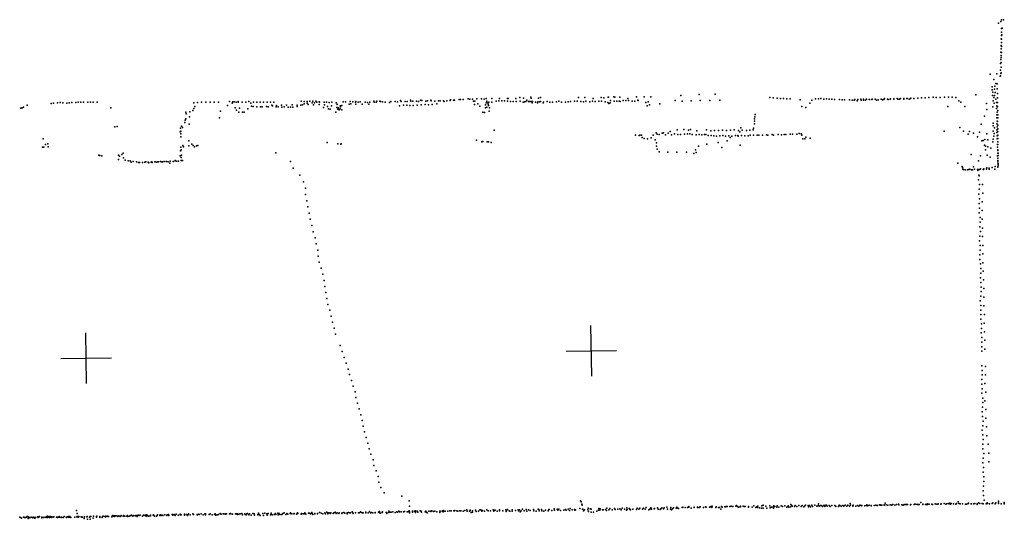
# Model space of a CAD drawing. Header units: millimetres. Extents: x -28060 to 102568, y -43892 to 51757.
# Tile 23 of 25: x 61950 to 69741, y -4258 to -308. Entities that reach past the tile are written whole.
import ezdxf

# ---------------------------------------------------------------- set-up
doc = ezdxf.new("R2010")
doc.units = ezdxf.units.MM
doc.layers.add('P', color=9, linetype='Continuous')
doc.layers.add('PANOS', color=10, linetype='Continuous')

msp = doc.modelspace()

# ---------------------------------------------------------------- linework, layer by layer
at = {"layer": 'P'}
for p in [(69720, -310), (69734, -308), (69694, -335), (69714, -321), (69719, -378), (69723, -376), (69716, -459), (69718, -463), (69719, -433), (69720, -406), (69722, -427), (69715, -512), (69717, -539), (69720, -487), (69720, -519), (69714, -564), (69714, -623), (69715, -591), (69717, -606), (69719, -566), (69710, -654), (69715, -683), (69715, -684), (69717, -647), (69628, -738), (69682, -735), (69708, -755), (69710, -706), (69711, -752), (69714, -733), (69715, -727), (69644, -840), (69659, -780), (69663, -857), (69667, -834), (69674, -813), (69684, -816), (69685, -854), (65498, -934), (65568, -934), (65603, -933), (65640, -932), (65686, -932), (65747, -930), (65811, -931), (65815, -930), (65875, -930), (65908, -923), (65936, -929), (65994, -921), (65996, -929), (66054, -928), (66072, -922), (66373, -924), (66422, -923), (66487, -931), (66551, -922), (66571, -925), (66607, -920), (66609, -920), (66651, -918), (66660, -920), (66698, -920), (66762, -930), (66831, -919), (66892, -917), (66945, -919), (67182, -908), (67326, -900), (67453, -898), (67885, -924), (67912, -925), (67943, -929), (67969, -930), (67994, -930), (68021, -933), (68046, -934), (68248, -933), (68271, -934), (68290, -932), (68333, -934), (68794, -932), (68841, -934), (68866, -933), (68893, -932), (68920, -931), (68945, -931), (68971, -931), (68972, -931), (69000, -932), (69001, -929), (69026, -930), (69056, -928), (69087, -925), (69115, -926), (69145, -924), (69179, -921), (69203, -924), (69234, -922), (69267, -921), (69299, -920), (69329, -920), (69357, -922), (69516, -903), (69646, -862), (69648, -907), (69651, -882), (69657, -924), (69663, -907), (69668, -884), (69686, -891), (69686, -925), (61960, -1007), (61970, -1005), (61980, -999), (62009, -984), (62198, -971), (62218, -967), (62249, -964), (62270, -962), (62291, -966), (62322, -967), (62342, -965), (62363, -963), (62394, -963), (62414, -961), (62435, -960), (62456, -960), (62490, -960), (62510, -959), (62531, -960), (62562, -961), (62670, -1005), (63327, -1009), (63328, -966), (63335, -993), (63357, -962), (63389, -961), (63424, -961), (63457, -960), (63490, -960), (63522, -960), (63595, -987), (63611, -956), (63632, -969), (63636, -958), (63647, -958), (63654, -1005), (63663, -959), (63678, -960), (63680, -955), (63690, -1007), (63710, -960), (63740, -961), (63764, -956), (63778, -967), (63785, -991), (63798, -993), (63799, -961), (63826, -960), (63826, -997), (63852, -959), (63855, -998), (63868, -998), (63879, -959), (63902, -994), (63907, -959), (63916, -996), (63935, -960), (63944, -984), (63951, -990), (63960, -959), (63979, -996), (63981, -986), (63994, -997), (64022, -984), (64025, -1000), (64043, -997), (64061, -984), (64075, -999), (64092, -999), (64105, -982), (64110, -999), (64145, -983), (64146, -995), (64174, -983), (64177, -952), (64189, -981), (64200, -974), (64202, -954), (64224, -967), (64226, -954), (64232, -979), (64246, -952), (64263, -965), (64270, -953), (64275, -981), (64282, -964), (64292, -952), (64302, -961), (64319, -957), (64320, -979), (64321, -961), (64354, -1001), (64360, -960), (64363, -980), (64378, -961), (64386, -993), (64398, -962), (64417, -988), (64420, -959), (64453, -966), (64456, -965), (64459, -1002), (64461, -978), (64472, -1006), (64486, -988), (64489, -998), (64498, -987), (64509, -958), (64527, -957), (64558, -977), (64566, -956), (64570, -974), (64586, -957), (64608, -960), (64609, -975), (64611, -956), (64628, -960), (64644, -958), (64661, -975), (64683, -960), (64703, -962), (64712, -975), (64720, -961), (64753, -951), (64754, -959), (64772, -960), (64776, -951), (64800, -951), (64805, -956), (64822, -958), (64842, -961), (64877, -962), (64888, -956), (64921, -956), (64939, -957), (64956, -988), (64964, -947), (64969, -956), (64986, -984), (64999, -954), (65013, -984), (65015, -954), (65037, -987), (65043, -945), (65045, -952), (65060, -952), (65064, -986), (65090, -952), (65094, -984), (65106, -954), (65121, -943), (65127, -982), (65132, -948), (65158, -979), (65163, -951), (65177, -950), (65185, -980), (65202, -943), (65206, -949), (65215, -979), (65235, -951), (65252, -974), (65263, -950), (65277, -950), (65303, -949), (65310, -955), (65331, -950), (65356, -945), (65357, -948), (65359, -942), (65382, -945), (65391, -943), (65427, -939), (65437, -939), (65460, -939), (65513, -935), (65532, -935), (65540, -953), (65548, -979), (65551, -951), (65574, -974), (65590, -991), (65626, -935), (65636, -980), (65636, -1004), (65642, -965), (65646, -951), (65646, -999), (65654, -966), (65656, -975), (65659, -987), (65663, -959), (65667, -1006), (65687, -959), (65719, -953), (65741, -950), (65765, -950), (65787, -950), (65810, -953), (65833, -954), (65856, -955), (65878, -955), (65911, -953), (65934, -959), (65944, -957), (65954, -955), (65963, -943), (65976, -956), (65979, -956), (65987, -955), (65998, -956), (66006, -964), (66008, -955), (66031, -960), (66047, -965), (66051, -957), (66062, -957), (66072, -954), (66091, -964), (66094, -959), (66124, -955), (66146, -960), (66166, -959), (66197, -957), (66217, -953), (66238, -960), (66269, -961), (66289, -958), (66309, -956), (66340, -953), (66360, -953), (66391, -955), (66411, -958), (66431, -953), (66461, -958), (66483, -952), (66503, -955), (66533, -953), (66553, -953), (66583, -957), (66603, -962), (66611, -970), (66622, -965), (66624, -946), (66654, -951), (66674, -952), (66694, -953), (66701, -954), (66726, -947), (66746, -948), (66767, -947), (66797, -951), (66817, -953), (66840, -944), (66845, -947), (66905, -962), (66914, -988), (66924, -958), (66934, -981), (67015, -973), (67136, -947), (67193, -951), (67264, -950), (67335, -948), (67412, -946), (67490, -944), (68126, -942), (68140, -993), (68171, -1001), (68201, -968), (68217, -945), (68313, -935), (68355, -936), (68375, -936), (68398, -938), (68438, -940), (68458, -941), (68477, -941), (68515, -941), (68537, -944), (68554, -943), (68558, -940), (68577, -949), (68583, -938), (68605, -937), (68608, -943), (68626, -943), (68628, -936), (68643, -943), (68651, -936), (68671, -938), (68675, -939), (68693, -940), (68695, -937), (68719, -937), (68729, -944), (68743, -941), (68767, -935), (68777, -942), (68789, -938), (68816, -935), (68822, -938), (68837, -937), (68868, -937), (68899, -937), (68913, -936), (68945, -937), (68988, -936), (69295, -994), (69382, -949), (69398, -960), (69429, -993), (69600, -971), (69650, -996), (69654, -949), (69660, -967), (69674, -936), (69679, -962), (69680, -1011), (69681, -988), (69688, -963), (69688, -996), (63264, -1039), (63266, -1053), (63293, -1077), (63296, -1036), (63320, -1027), (63532, -1083), (63539, -1032), (63666, -1023), (63684, -1040), (63713, -1038), (63726, -1040), (63756, -1013), (64394, -1013), (64406, -1016), (64451, -1040), (64468, -1016), (64479, -1021), (64485, -1013), (64499, -1021), (65615, -1039), (65627, -1041), (65664, -1030), (67767, -1075), (67770, -1058), (69584, -1071), (69602, -1019), (69683, -1061), (69683, -1085), (69684, -1038), (69689, -1026), (69689, -1085), (69690, -1059), (62703, -1155), (62722, -1152), (63222, -1166), (63231, -1149), (63238, -1159), (63256, -1121), (63260, -1102), (63265, -1091), (63292, -1135), (67657, -1164), (67757, -1165), (67764, -1092), (67764, -1111), (67765, -1131), (69389, -1159), (69557, -1134), (69652, -1147), (69654, -1125), (69664, -1163), (69681, -1131), (69684, -1155), (69685, -1109), (69688, -1114), (69689, -1143), (63221, -1194), (63224, -1189), (63226, -1211), (63226, -1233), (65704, -1181), (66824, -1221), (66851, -1223), (66856, -1221), (66870, -1220), (66875, -1240), (66948, -1241), (66963, -1221), (66987, -1202), (66993, -1212), (67011, -1216), (67034, -1205), (67036, -1205), (67045, -1202), (67059, -1218), (67082, -1206), (67098, -1191), (67108, -1219), (67131, -1210), (67153, -1180), (67159, -1216), (67179, -1215), (67206, -1175), (67211, -1212), (67233, -1210), (67243, -1182), (67253, -1211), (67259, -1175), (67272, -1216), (67304, -1218), (67308, -1186), (67326, -1215), (67347, -1217), (67369, -1216), (67380, -1216), (67384, -1180), (67399, -1224), (67418, -1187), (67422, -1223), (67443, -1227), (67449, -1185), (67464, -1230), (67480, -1184), (67490, -1225), (67510, -1182), (67514, -1223), (67536, -1228), (67544, -1183), (67562, -1225), (67571, -1239), (67575, -1182), (67584, -1228), (67603, -1179), (67613, -1223), (67633, -1223), (67634, -1228), (67638, -1183), (67649, -1195), (67662, -1224), (67667, -1181), (67689, -1225), (67700, -1183), (67713, -1227), (67727, -1181), (67731, -1221), (67753, -1180), (67757, -1222), (67785, -1221), (67799, -1221), (67828, -1221), (67858, -1219), (67871, -1221), (67904, -1216), (67915, -1221), (67951, -1215), (67979, -1218), (67998, -1215), (68012, -1216), (68046, -1214), (68064, -1213), (68098, -1212), (68118, -1208), (68134, -1210), (68139, -1222), (68171, -1238), (68204, -1245), (69266, -1189), (69417, -1188), (69454, -1212), (69465, -1191), (69496, -1205), (69528, -1235), (69544, -1196), (69602, -1211), (69652, -1190), (69659, -1229), (69661, -1207), (69681, -1178), (69683, -1201), (69684, -1225), (69689, -1193), (69690, -1170), (69690, -1246), (69691, -1222), (62131, -1315), (62135, -1249), (62140, -1316), (62153, -1295), (62173, -1289), (62175, -1313), (63226, -1315), (63242, -1303), (63246, -1313), (63288, -1306), (63289, -1266), (63313, -1291), (63322, -1302), (63334, -1312), (63349, -1305), (63360, -1303), (64383, -1279), (64468, -1290), (64491, -1291), (64495, -1290), (65565, -1260), (65607, -1274), (65616, -1271), (65650, -1273), (65660, -1273), (65681, -1279), (66891, -1248), (66918, -1251), (66978, -1259), (66990, -1281), (66990, -1307), (67320, -1307), (67388, -1291), (67478, -1280), (67505, -1318), (67547, -1265), (67650, -1299), (68148, -1249), (68163, -1250), (69564, -1265), (69573, -1263), (69584, -1299), (69587, -1256), (69593, -1307), (69610, -1314), (69611, -1257), (69635, -1323), (69651, -1274), (69652, -1253), (69685, -1249), (69686, -1317), (69687, -1295), (69689, -1273), (69691, -1294), (62576, -1378), (62584, -1381), (62601, -1383), (62732, -1380), (62740, -1386), (62759, -1373), (62769, -1363), (62771, -1401), (63221, -1383), (63223, -1346), (63228, -1337), (63228, -1398), (63230, -1379), (63976, -1361), (66993, -1332), (67011, -1352), (67078, -1354), (67149, -1356), (67226, -1356), (67285, -1366), (67298, -1336), (67303, -1358), (69480, -1375), (69552, -1383), (69592, -1336), (69606, -1378), (69629, -1394), (69687, -1385), (69689, -1341), (69689, -1363), (69690, -1337), (69692, -1362), (69692, -1382), (62731, -1413), (62784, -1419), (62808, -1424), (62825, -1425), (62833, -1434), (62849, -1428), (62873, -1432), (62891, -1436), (62897, -1436), (62922, -1437), (62941, -1434), (62948, -1433), (62966, -1435), (62973, -1439), (62990, -1435), (62996, -1433), (62999, -1438), (63019, -1433), (63022, -1433), (63035, -1434), (63046, -1432), (63049, -1433), (63065, -1428), (63075, -1432), (63080, -1432), (63092, -1430), (63108, -1429), (63111, -1429), (63126, -1432), (63138, -1443), (63140, -1427), (63165, -1430), (63168, -1428), (63180, -1422), (63188, -1426), (63204, -1427), (63207, -1426), (63228, -1422), (63232, -1420), (63239, -1420), (64092, -1428), (69374, -1441), (69407, -1468), (69409, -1476), (69497, -1470), (69537, -1424), (69602, -1479), (69646, -1477), (69669, -1469), (69689, -1475), (69691, -1403), (69691, -1422), (69691, -1431), (69692, -1444), (69693, -1454), (69693, -1464), (64114, -1481), (64166, -1536), (69414, -1489), (69418, -1492), (69431, -1495), (69451, -1494), (69459, -1492), (69468, -1490), (69481, -1495), (69490, -1494), (69505, -1489), (69528, -1492), (69532, -1501), (69533, -1493), (69540, -1537), (69541, -1543), (69544, -1493), (69552, -1488), (69574, -1493), (69577, -1492), (69579, -1487), (69601, -1489), (69620, -1491), (69622, -1482), (69667, -1489), (64197, -1589), (69537, -1575), (69544, -1611), (69568, -1610), (64211, -1641), (64212, -1689), (69539, -1687), (69542, -1649), (69570, -1679), (64221, -1739), (64229, -1787), (69543, -1761), (69545, -1723), (69566, -1748), (64241, -1837), (69542, -1835), (69546, -1798), (69567, -1817), (64249, -1886), (64261, -1935), (69547, -1946), (69549, -1872), (69551, -1908), (69567, -1886), (64271, -1984), (69548, -2019), (69553, -1982), (69569, -1955), (69569, -2023), (64287, -2033), (64297, -2081), (69546, -2057), (69549, -2093), (69571, -2092), (64310, -2129), (64312, -2177), (69548, -2167), (69551, -2130), (69572, -2160), (64319, -2224), (69547, -2203), (69552, -2239), (69572, -2229), (64335, -2273), (64348, -2321), (69554, -2276), (69554, -2313), (69575, -2297), (64359, -2370), (69552, -2349), (69554, -2385), (69576, -2366), (64364, -2417), (64372, -2464), (69557, -2422), (69557, -2458), (69579, -2434), (64381, -2512), (64388, -2559), (69550, -2531), (69555, -2495), (69555, -2568), (69579, -2503), (69580, -2571), (64405, -2605), (69556, -2604), (69556, -2640), (69584, -2639), (64414, -2652), (64425, -2699), (69556, -2676), (69560, -2713), (69582, -2708), (64438, -2746), (64448, -2793), (69557, -2785), (69561, -2749), (69585, -2776), (69564, -2821), (69564, -2858), (69587, -2843), (64485, -2885), (64502, -2931), (69564, -2894), (69564, -2930), (69586, -2912), (64518, -2978), (64533, -3024), (64550, -3070), (64559, -3114), (69564, -3044), (69566, -3081), (69593, -3049), (64576, -3160), (69562, -3153), (69562, -3189), (69565, -3117), (69588, -3185), (69592, -3117), (64590, -3205), (64605, -3250), (69564, -3262), (69565, -3226), (69594, -3253), (64611, -3296), (64624, -3341), (69570, -3299), (69570, -3335), (69588, -3322), (64637, -3385), (69566, -3408), (69569, -3371), (69596, -3390), (64650, -3431), (64659, -3476), (69569, -3444), (69573, -3481), (69595, -3458), (64668, -3521), (64678, -3566), (69566, -3554), (69572, -3518), (69601, -3528), (64691, -3611), (64705, -3655), (69571, -3591), (69574, -3627), (69604, -3597), (64716, -3700), (69571, -3664), (69572, -3701), (69579, -3738), (69613, -3665), (69619, -3734), (64728, -3743), (64747, -3787), (69572, -3811), (69575, -3774), (69618, -3803), (64751, -3832), (64770, -3875), (69575, -3885), (69576, -3848), (64787, -3919), (64793, -3964), (69579, -3922), (69580, -3960), (64808, -4007), (64833, -4050), (69574, -4033), (69577, -3996), (64974, -4074), (65031, -4111), (66387, -4113), (66392, -4121), (69080, -4126), (69376, -4120), (69537, -4128), (69576, -4070), (69582, -4108), (69606, -4127), (69650, -4129), (69674, -4127), (69695, -4114), (69695, -4127), (69740, -4127), (69741, -4126), (62400, -4189), (64093, -4207), (64149, -4206), (64207, -4207), (64262, -4204), (64323, -4203), (64381, -4202), (64388, -4207), (64400, -4206), (64436, -4207), (64446, -4202), (64461, -4206), (64516, -4203), (64551, -4203), (64562, -4207), (64567, -4207), (64580, -4200), (64586, -4206), (64608, -4206), (64630, -4206), (64636, -4207), (64647, -4198), (64652, -4204), (64662, -4207), (64668, -4207), (64688, -4202), (64690, -4207), (64708, -4206), (64718, -4197), (64726, -4207), (64734, -4203), (64745, -4206), (64762, -4206), (64764, -4204), (64788, -4202), (64796, -4197), (64798, -4207), (64818, -4202), (64818, -4204), (64822, -4200), (64849, -4203), (64856, -4203), (64871, -4195), (64872, -4203), (64878, -4202), (64889, -4202), (64903, -4200), (64920, -4204), (64933, -4198), (64939, -4201), (64951, -4195), (64952, -4197), (64955, -4200), (64968, -4199), (64987, -4199), (64996, -4197), (65017, -4199), (65027, -4196), (65031, -4192), (65034, -4155), (65034, -4198), (65034, -4207), (65059, -4195), (65059, -4202), (65075, -4195), (65081, -4191), (65083, -4205), (65095, -4195), (65101, -4202), (65119, -4192), (65127, -4195), (65129, -4201), (65159, -4199), (65163, -4195), (65170, -4201), (65188, -4194), (65200, -4194), (65202, -4196), (65210, -4191), (65225, -4197), (65236, -4193), (65250, -4198), (65274, -4193), (65274, -4203), (65278, -4194), (65292, -4193), (65302, -4189), (65302, -4198), (65303, -4193), (65315, -4194), (65316, -4194), (65338, -4193), (65354, -4192), (65364, -4190), (65386, -4191), (65390, -4190), (65393, -4188), (65409, -4191), (65418, -4193), (65433, -4190), (65440, -4192), (65460, -4193), (65472, -4189), (65489, -4184), (65490, -4195), (65510, -4195), (65514, -4189), (65515, -4187), (65522, -4205), (65532, -4192), (65532, -4201), (65558, -4187), (65563, -4197), (65581, -4194), (65581, -4194), (65592, -4183), (65599, -4184), (65608, -4195), (65613, -4188), (65628, -4194), (65647, -4184), (65657, -4192), (65676, -4191), (65697, -4184), (65699, -4182), (65701, -4194), (65712, -4186), (65728, -4194), (65747, -4184), (65747, -4191), (65772, -4192), (65796, -4182), (65800, -4187), (65800, -4197), (65806, -4184), (65810, -4180), (65823, -4190), (65829, -4193), (65846, -4182), (65847, -4193), (65873, -4189), (65895, -4182), (65896, -4191), (65906, -4182), (65909, -4200), (65919, -4190), (65928, -4179), (65942, -4190), (65958, -4180), (65963, -4194), (65976, -4183), (65988, -4188), (66015, -4180), (66017, -4190), (66038, -4193), (66053, -4178), (66059, -4180), (66061, -4190), (66079, -4181), (66081, -4189), (66082, -4191), (66098, -4195), (66111, -4186), (66132, -4190), (66136, -4181), (66139, -4180), (66160, -4188), (66180, -4175), (66181, -4187), (66203, -4179), (66208, -4186), (66217, -4179), (66228, -4189), (66255, -4187), (66270, -4181), (66275, -4186), (66290, -4178), (66301, -4189), (66307, -4172), (66322, -4182), (66339, -4180), (66342, -4187), (66348, -4183), (66383, -4173), (66397, -4138), (66401, -4146), (66403, -4178), (66407, -4178), (66411, -4191), (66419, -4182), (66445, -4182), (66448, -4170), (66451, -4196), (66463, -4174), (66471, -4201), (66473, -4177), (66490, -4202), (66516, -4193), (66529, -4186), (66532, -4173), (66541, -4185), (66544, -4174), (66562, -4183), (66567, -4182), (66586, -4180), (66593, -4188), (66597, -4169), (66597, -4171), (66612, -4183), (66619, -4173), (66638, -4182), (66656, -4173), (66663, -4181), (66682, -4178), (66699, -4174), (66709, -4182), (66718, -4171), (66735, -4178), (66751, -4187), (66753, -4167), (66756, -4181), (66772, -4172), (66775, -4172), (66778, -4177), (66783, -4182), (66802, -4178), (66830, -4180), (66835, -4169), (66850, -4179), (66856, -4170), (66878, -4179), (66886, -4169), (66899, -4179), (66908, -4164), (66928, -4182), (66935, -4179), (66943, -4168), (66948, -4170), (66949, -4179), (66970, -4175), (66972, -4173), (66997, -4167), (67001, -4179), (67017, -4181), (67022, -4175), (67030, -4167), (67044, -4174), (67049, -4167), (67070, -4161), (67077, -4178), (67100, -4177), (67103, -4164), (67108, -4182), (67115, -4175), (67123, -4167), (67144, -4169), (67150, -4163), (67157, -4169), (67162, -4172), (67192, -4166), (67198, -4163), (67216, -4164), (67217, -4165), (67235, -4166), (67244, -4157), (67245, -4162), (67263, -4170), (67287, -4166), (67288, -4161), (67313, -4161), (67314, -4166), (67326, -4166), (67330, -4162), (67335, -4160), (67360, -4165), (67377, -4160), (67383, -4163), (67407, -4163), (67416, -4160), (67421, -4157), (67427, -4164), (67429, -4154), (67458, -4165), (67461, -4159), (67479, -4165), (67488, -4164), (67497, -4177), (67502, -4157), (67508, -4162), (67529, -4160), (67531, -4160), (67540, -4156), (67549, -4157), (67570, -4157), (67579, -4155), (67594, -4158), (67617, -4155), (67623, -4150), (67629, -4158), (67637, -4162), (67651, -4159), (67653, -4155), (67654, -4159), (67675, -4155), (67683, -4156), (67690, -4158), (67717, -4161), (67718, -4156), (67745, -4163), (67759, -4152), (67774, -4165), (67780, -4161), (67784, -4160), (67788, -4166), (67790, -4153), (67805, -4168), (67820, -4169), (67822, -4152), (67833, -4147), (67834, -4170), (67854, -4153), (67861, -4169), (67885, -4152), (67888, -4168), (67898, -4163), (67911, -4160), (67914, -4164), (67914, -4171), (67916, -4152), (67926, -4157), (67941, -4161), (67945, -4151), (67956, -4161), (67975, -4151), (67985, -4158), (68004, -4152), (68019, -4161), (68031, -4157), (68032, -4151), (68037, -4163), (68050, -4159), (68051, -4142), (68060, -4150), (68063, -4155), (68081, -4158), (68085, -4150), (68099, -4158), (68116, -4148), (68133, -4158), (68141, -4150), (68154, -4160), (68159, -4153), (68169, -4147), (68189, -4150), (68192, -4160), (68199, -4150), (68208, -4159), (68218, -4147), (68224, -4157), (68242, -4147), (68258, -4153), (68267, -4148), (68272, -4137), (68277, -4154), (68286, -4149), (68291, -4150), (68302, -4157), (68311, -4148), (68321, -4156), (68323, -4147), (68335, -4147), (68339, -4154), (68355, -4148), (68363, -4156), (68376, -4148), (68399, -4149), (68408, -4157), (68428, -4157), (68434, -4147), (68439, -4148), (68440, -4149), (68449, -4155), (68462, -4148), (68471, -4155), (68483, -4147), (68495, -4155), (68502, -4147), (68517, -4154), (68521, -4134), (68524, -4146), (68542, -4148), (68543, -4155), (68544, -4147), (68566, -4155), (68579, -4148), (68591, -4155), (68599, -4147), (68601, -4147), (68611, -4152), (68614, -4150), (68637, -4152), (68650, -4149), (68652, -4144), (68662, -4152), (68672, -4147), (68687, -4148), (68687, -4151), (68711, -4149), (68724, -4146), (68736, -4148), (68738, -4148), (68754, -4143), (68759, -4143), (68763, -4147), (68773, -4146), (68791, -4144), (68791, -4147), (68797, -4131), (68807, -4144), (68820, -4147), (68839, -4143), (68848, -4146), (68854, -4144), (68858, -4140), (68875, -4145), (68887, -4142), (68904, -4139), (68906, -4144), (68929, -4143), (68941, -4146), (68946, -4143), (68948, -4140), (68959, -4142), (68966, -4142), (68975, -4140), (68998, -4143), (69002, -4141), (69029, -4142), (69030, -4139), (69042, -4138), (69054, -4142), (69063, -4142), (69068, -4140), (69095, -4139), (69096, -4140), (69118, -4141), (69125, -4141), (69132, -4136), (69134, -4142), (69146, -4138), (69168, -4139), (69172, -4142), (69194, -4136), (69201, -4139), (69216, -4138), (69218, -4135), (69240, -4139), (69242, -4135), (69266, -4133), (69277, -4139), (69284, -4137), (69298, -4134), (69305, -4136), (69311, -4131), (69314, -4138), (69320, -4132), (69339, -4135), (69358, -4138), (69362, -4133), (69381, -4134), (69382, -4132), (69393, -4135), (69410, -4135), (69433, -4138), (69440, -4138), (69453, -4135), (69458, -4131), (69478, -4135), (69481, -4136), (69501, -4135), (69508, -4133), (69526, -4140), (69527, -4137), (69548, -4134), (69566, -4134), (69573, -4136), (69598, -4137), (69608, -4132), (69625, -4136), (69644, -4134), (69668, -4135), (69694, -4133), (69716, -4137), (69741, -4135), (61950, -4240), (61957, -4244), (61964, -4248), (61979, -4242), (61982, -4240), (61988, -4245), (61997, -4245), (62003, -4242), (62010, -4237), (62013, -4235), (62017, -4252), (62020, -4238), (62022, -4244), (62025, -4244), (62031, -4246), (62041, -4240), (62052, -4245), (62053, -4247), (62062, -4241), (62070, -4249), (62074, -4245), (62090, -4239), (62095, -4245), (62103, -4237), (62104, -4239), (62106, -4235), (62124, -4241), (62125, -4246), (62139, -4244), (62152, -4242), (62159, -4243), (62165, -4237), (62170, -4234), (62171, -4244), (62172, -4242), (62180, -4239), (62182, -4237), (62187, -4244), (62194, -4237), (62199, -4243), (62204, -4238), (62215, -4241), (62221, -4239), (62240, -4242), (62247, -4241), (62250, -4243), (62260, -4242), (62262, -4236), (62265, -4242), (62267, -4240), (62280, -4243), (62282, -4242), (62293, -4243), (62302, -4237), (62319, -4242), (62320, -4243), (62327, -4238), (62335, -4242), (62338, -4236), (62340, -4240), (62346, -4242), (62348, -4237), (62354, -4243), (62387, -4240), (62403, -4238), (62405, -4237), (62406, -4213), (62410, -4238), (62412, -4235), (62416, -4240), (62419, -4236), (62436, -4238), (62442, -4242), (62446, -4241), (62461, -4252), (62462, -4238), (62482, -4239), (62484, -4235), (62487, -4258), (62503, -4240), (62507, -4235), (62507, -4257), (62512, -4236), (62532, -4249), (62535, -4233), (62558, -4235), (62558, -4242), (62561, -4232), (62583, -4243), (62584, -4237), (62603, -4244), (62604, -4236), (62611, -4232), (62624, -4235), (62628, -4239), (62631, -4232), (62641, -4236), (62643, -4233), (62654, -4237), (62680, -4239), (62681, -4232), (62687, -4229), (62688, -4232), (62692, -4234), (62699, -4236), (62700, -4230), (62708, -4231), (62719, -4230), (62726, -4237), (62734, -4231), (62744, -4235), (62750, -4234), (62753, -4228), (62770, -4233), (62771, -4227), (62783, -4232), (62797, -4232), (62803, -4229), (62805, -4236), (62818, -4233), (62828, -4229), (62834, -4225), (62837, -4229), (62845, -4234), (62854, -4229), (62866, -4230), (62871, -4228), (62879, -4227), (62880, -4235), (62891, -4226), (62892, -4229), (62904, -4226), (62922, -4233), (62929, -4226), (62932, -4225), (62942, -4229), (62951, -4224), (62951, -4234), (62955, -4224), (62959, -4228), (62966, -4233), (62972, -4232), (62986, -4226), (62986, -4231), (63006, -4225), (63010, -4223), (63016, -4232), (63032, -4233), (63038, -4229), (63040, -4222), (63060, -4227), (63061, -4224), (63067, -4222), (63070, -4229), (63083, -4225), (63083, -4228), (63099, -4222), (63114, -4227), (63117, -4222), (63128, -4221), (63130, -4228), (63157, -4219), (63160, -4220), (63161, -4225), (63172, -4220), (63179, -4228), (63188, -4218), (63203, -4225), (63219, -4220), (63219, -4223), (63220, -4218), (63229, -4224), (63253, -4217), (63255, -4225), (63269, -4219), (63279, -4227), (63281, -4224), (63286, -4216), (63299, -4224), (63320, -4215), (63322, -4218), (63324, -4220), (63353, -4223), (63355, -4219), (63356, -4222), (63367, -4218), (63368, -4217), (63371, -4220), (63386, -4216), (63402, -4223), (63415, -4215), (63420, -4222), (63421, -4216), (63448, -4220), (63455, -4217), (63457, -4214), (63472, -4223), (63491, -4219), (63497, -4215), (63497, -4216), (63503, -4226), (63512, -4222), (63522, -4219), (63535, -4213), (63538, -4216), (63543, -4217), (63561, -4216), (63564, -4216), (63578, -4214), (63579, -4217), (63586, -4216), (63610, -4216), (63618, -4212), (63621, -4214), (63635, -4217), (63658, -4214), (63662, -4214), (63670, -4216), (63674, -4220), (63683, -4217), (63695, -4215), (63707, -4213), (63714, -4223), (63731, -4215), (63735, -4220), (63743, -4224), (63746, -4214), (63753, -4212), (63764, -4222), (63769, -4215), (63781, -4226), (63795, -4212), (63805, -4214), (63808, -4226), (63835, -4224), (63839, -4214), (63840, -4210), (63845, -4220), (63853, -4229), (63874, -4213), (63879, -4227), (63890, -4210), (63906, -4214), (63908, -4226), (63917, -4213), (63934, -4222), (63939, -4213), (63940, -4210), (63948, -4222), (63963, -4221), (63974, -4211), (63977, -4219), (63993, -4210), (63996, -4222), (64004, -4212), (64009, -4220), (64021, -4219), (64024, -4220), (64033, -4213), (64043, -4208), (64056, -4219), (64065, -4211), (64072, -4218), (64089, -4211), (64094, -4212), (64104, -4216), (64120, -4215), (64123, -4211), (64141, -4217), (64152, -4211), (64177, -4217), (64179, -4211), (64194, -4216), (64201, -4216), (64206, -4211), (64214, -4217), (64235, -4210), (64244, -4209), (64251, -4216), (64259, -4210), (64268, -4215), (64269, -4221), (64285, -4211), (64286, -4214), (64307, -4212), (64307, -4215), (64336, -4210), (64349, -4214), (64364, -4208), (64369, -4214), (64387, -4214), (64388, -4212), (64410, -4213), (64411, -4208), (64431, -4212), (64454, -4213), (64476, -4212), (64479, -4208), (64498, -4211), (64501, -4208), (64522, -4209), (64540, -4215), (64541, -4208), (64587, -4208), (64589, -4211), (64608, -4208), (64804, -4210), (64854, -4213), (65175, -4208)]:
    msp.add_point(p, dxfattribs=at)
at = {"layer": 'PANOS'}
for points in [[(66476.7, -3126.7), (66470.5, -2726.7)], [(62477.5, -3183.8), (62472.9, -2783.9)], [(66273.6, -2929.8), (66673.5, -2923.6)], [(62275.2, -2986.2), (62675.2, -2981.5)]]:
    msp.add_lwpolyline(points, dxfattribs=at)

doc.saveas('drawing.dxf')
